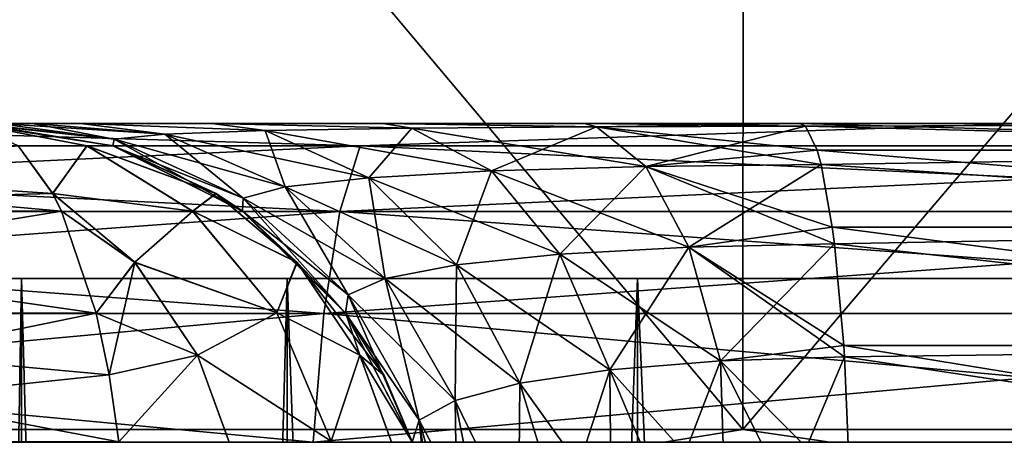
# Model space of a CAD drawing. Header units: millimetres. Extents: x -147 to 182, y -41 to 41.
# Tile 171 of 256: x -1.108 to -0.474, y 38.599 to 38.867. Entities that reach past the tile are written whole.
import ezdxf

# ---------------------------------------------------------------- set-up
doc = ezdxf.new("R2010")
doc.units = ezdxf.units.MM
doc.header["$LTSCALE"] = 51.403556
for name, color, linetype in [('149', 7, 'CONTINUOUS'), ('153', 7, 'CONTINUOUS'), ('154', 7, 'CONTINUOUS'), ('156', 7, 'CONTINUOUS'), ('177', 7, 'CONTINUOUS'), ('178', 7, 'CONTINUOUS'), ('179', 7, 'CONTINUOUS'), ('180', 7, 'CONTINUOUS'), ('181', 7, 'CONTINUOUS'), ('182', 7, 'CONTINUOUS'), ('221', 7, 'CONTINUOUS'), ('229', 7, 'CONTINUOUS'), ('230', 7, 'CONTINUOUS'), ('231', 7, 'CONTINUOUS'), ('232', 7, 'CONTINUOUS'), ('233', 7, 'CONTINUOUS'), ('249', 7, 'CONTINUOUS'), ('250', 7, 'CONTINUOUS'), ('251', 7, 'CONTINUOUS'), ('252', 7, 'CONTINUOUS')]:
    doc.layers.add(name, color=color, linetype=linetype)

msp = doc.modelspace()

# ---------------------------------------------------------------- linework, layer by layer
at = {"layer": '149', "color": 7, "linetype": 'CONTINUOUS'}
for points in [[(-2.24615, 38.8, 5.11796), (-3.05826, 38.8, 4.67822), (-1.09964, 38.8, 5.07465), (-2.24615, 38.8, 5.11796)], [(-1.09964, 38.8, 5.07465), (-3.05826, 38.8, 4.67822), (-1.12199, 38.8, 5.00251), (-1.09964, 38.8, 5.07465)], [(-1.37268, 38.8, 5.41797), (-2.24615, 38.8, 5.11796), (-0.87402, 38.8, 5.36282), (-1.37268, 38.8, 5.41797)], [(-0.87402, 38.8, 5.36282), (-2.24615, 38.8, 5.11796), (-0.98426, 38.8, 5.26571), (-0.87402, 38.8, 5.36282)], [(-0.98426, 38.8, 5.26571), (-2.24615, 38.8, 5.11796), (-1.06878, 38.8, 5.14334), (-0.98426, 38.8, 5.26571)], [(-1.06878, 38.8, 5.14334), (-2.24615, 38.8, 5.11796), (-1.09964, 38.8, 5.07465), (-1.06878, 38.8, 5.14334)], [(-2.24615, 38.8, -5.11796), (-1.37268, 38.8, -5.41797), (-1.06879, 38.8, -5.14332), (-2.24615, 38.8, -5.11796)], [(-1.12199, 38.8, -5.00249), (-2.24615, 38.8, -5.11796), (-1.09964, 38.8, -5.07462), (-1.12199, 38.8, -5.00249)], [(-1.09964, 38.8, -5.07462), (-2.24615, 38.8, -5.11796), (-1.06879, 38.8, -5.14332), (-1.09964, 38.8, -5.07462)], [(-0.46179, 38.8, 5.57005), (-1.37268, 38.8, 5.41797), (0.46179, 38.8, 5.57005), (-0.46179, 38.8, 5.57005)], [(0.46179, 38.8, 5.57005), (-1.37268, 38.8, 5.41797), (-0.60564, 38.8, 5.46256), (0.46179, 38.8, 5.57005)], [(-0.60564, 38.8, 5.46256), (-1.37268, 38.8, 5.41797), (-0.74456, 38.8, 5.42971), (-0.60564, 38.8, 5.46256)], [(-0.74456, 38.8, 5.42971), (-1.37268, 38.8, 5.41797), (-0.87402, 38.8, 5.36282), (-0.74456, 38.8, 5.42971)], [(-1.37268, 38.8, -5.41797), (-0.46179, 38.8, -5.57005), (-0.74459, 38.8, -5.4297), (-1.37268, 38.8, -5.41797)], [(-1.06879, 38.8, -5.14332), (-1.37268, 38.8, -5.41797), (-0.98427, 38.8, -5.26569), (-1.06879, 38.8, -5.14332)], [(-0.98427, 38.8, -5.26569), (-1.37268, 38.8, -5.41797), (-0.87404, 38.8, -5.3628), (-0.98427, 38.8, -5.26569)], [(-0.87404, 38.8, -5.3628), (-1.37268, 38.8, -5.41797), (-0.74459, 38.8, -5.4297), (-0.87404, 38.8, -5.3628)], [(-0.74459, 38.8, -5.4297), (-0.46179, 38.8, -5.57005), (-0.60564, 38.8, -5.46256), (-0.74459, 38.8, -5.4297)], [(0, 38.8, 5.49603), (0.46179, 38.8, 5.57005), (-0.60564, 38.8, 5.46256), (0, 38.8, 5.49603)], [(-0.60564, 38.8, -5.46256), (-0.46179, 38.8, -5.57005), (0, 38.8, -5.49603), (-0.60564, 38.8, -5.46256)]]:
    msp.add_3dface(points, dxfattribs=at)
at = {"layer": '153', "color": 7, "linetype": 'CONTINUOUS'}
for points in [[(-1.10681, 32.4, 0.58092), (-1.21368, 32.4, 0.29914), (-1.10681, 38.7, 0.58092), (-1.10681, 32.4, 0.58092)], [(-1.10681, 38.7, 0.58092), (-1.21368, 32.4, 0.29914), (-1.21368, 38.7, 0.29914), (-1.10681, 38.7, 0.58092)], [(-0.93565, 32.4, 0.8289), (-1.10681, 32.4, 0.58092), (-0.93565, 38.7, 0.8289), (-0.93565, 32.4, 0.8289)], [(-0.93565, 38.7, 0.8289), (-1.10681, 32.4, 0.58092), (-1.10681, 38.7, 0.58092), (-0.93565, 38.7, 0.8289)], [(-0.71008, 32.4, 1.02873), (-0.93565, 32.4, 0.8289), (-0.71008, 38.7, 1.02873), (-0.71008, 32.4, 1.02873)], [(-0.71008, 38.7, 1.02873), (-0.93565, 32.4, 0.8289), (-0.93565, 38.7, 0.8289), (-0.71008, 38.7, 1.02873)], [(-0.44325, 32.4, 1.16877), (-0.71008, 32.4, 1.02873), (-0.44325, 38.7, 1.16877), (-0.44325, 32.4, 1.16877)], [(-0.44325, 38.7, 1.16877), (-0.71008, 32.4, 1.02873), (-0.71008, 38.7, 1.02873), (-0.44325, 38.7, 1.16877)]]:
    msp.add_3dface(points, dxfattribs=at)
at = {"layer": '154', "color": 7, "linetype": 'CONTINUOUS'}
for points in [[(1.25, 38.7), (1.21368, 38.7, 0.29914), (-1.25, 38.7), (1.25, 38.7)], [(1.25, 38.7), (-1.25, 38.7), (-1.21368, 38.7, -0.29914), (1.25, 38.7)], [(1.21368, 38.7, 0.29914), (-1.21368, 38.7, 0.29914), (-1.25, 38.7), (1.21368, 38.7, 0.29914)], [(1.21368, 38.7, -0.29914), (1.25, 38.7), (-1.21368, 38.7, -0.29914), (1.21368, 38.7, -0.29914)], [(1.21368, 38.7, 0.29914), (1.10681, 38.7, 0.58092), (-1.21368, 38.7, 0.29914), (1.21368, 38.7, 0.29914)], [(1.10681, 38.7, 0.58092), (-1.10681, 38.7, 0.58092), (-1.21368, 38.7, 0.29914), (1.10681, 38.7, 0.58092)], [(-1.10681, 38.7, -0.58092), (1.21368, 38.7, -0.29914), (-1.21368, 38.7, -0.29914), (-1.10681, 38.7, -0.58092)], [(1.10681, 38.7, 0.58092), (0.93565, 38.7, 0.8289), (-1.10681, 38.7, 0.58092), (1.10681, 38.7, 0.58092)], [(0.93565, 38.7, 0.8289), (-0.93565, 38.7, 0.8289), (-1.10681, 38.7, 0.58092), (0.93565, 38.7, 0.8289)], [(1.10681, 38.7, -0.58092), (1.21368, 38.7, -0.29914), (-1.10681, 38.7, -0.58092), (1.10681, 38.7, -0.58092)], [(-0.93565, 38.7, -0.8289), (1.10681, 38.7, -0.58092), (-1.10681, 38.7, -0.58092), (-0.93565, 38.7, -0.8289)], [(0.93565, 38.7, 0.8289), (0.71008, 38.7, 1.02873), (-0.93565, 38.7, 0.8289), (0.93565, 38.7, 0.8289)], [(0.71008, 38.7, 1.02873), (-0.71008, 38.7, 1.02873), (-0.93565, 38.7, 0.8289), (0.71008, 38.7, 1.02873)], [(0.93565, 38.7, -0.8289), (1.10681, 38.7, -0.58092), (-0.93565, 38.7, -0.8289), (0.93565, 38.7, -0.8289)], [(-0.71008, 38.7, -1.02873), (0.93565, 38.7, -0.8289), (-0.93565, 38.7, -0.8289), (-0.71008, 38.7, -1.02873)], [(0.71008, 38.7, 1.02873), (0.44325, 38.7, 1.16877), (-0.71008, 38.7, 1.02873), (0.71008, 38.7, 1.02873)], [(0.44325, 38.7, 1.16877), (-0.44325, 38.7, 1.16877), (-0.71008, 38.7, 1.02873), (0.44325, 38.7, 1.16877)], [(0.71008, 38.7, -1.02873), (0.93565, 38.7, -0.8289), (-0.71008, 38.7, -1.02873), (0.71008, 38.7, -1.02873)], [(-0.44325, 38.7, -1.16877), (0.71008, 38.7, -1.02873), (-0.71008, 38.7, -1.02873), (-0.44325, 38.7, -1.16877)]]:
    msp.add_3dface(points, dxfattribs=at)
at = {"layer": '156', "color": 7, "linetype": 'CONTINUOUS'}
for points in [[(-1.21368, 32.4, -0.29914), (-1.10681, 32.4, -0.58092), (-1.21368, 38.7, -0.29914), (-1.21368, 32.4, -0.29914)], [(-1.10681, 32.4, -0.58092), (-1.10681, 38.7, -0.58092), (-1.21368, 38.7, -0.29914), (-1.10681, 32.4, -0.58092)], [(-1.10681, 32.4, -0.58092), (-0.93565, 32.4, -0.8289), (-1.10681, 38.7, -0.58092), (-1.10681, 32.4, -0.58092)], [(-0.93565, 32.4, -0.8289), (-0.93565, 38.7, -0.8289), (-1.10681, 38.7, -0.58092), (-0.93565, 32.4, -0.8289)], [(-0.93565, 32.4, -0.8289), (-0.71008, 32.4, -1.02873), (-0.93565, 38.7, -0.8289), (-0.93565, 32.4, -0.8289)], [(-0.71008, 32.4, -1.02873), (-0.71008, 38.7, -1.02873), (-0.93565, 38.7, -0.8289), (-0.71008, 32.4, -1.02873)], [(-0.71008, 32.4, -1.02873), (-0.44325, 32.4, -1.16877), (-0.71008, 38.7, -1.02873), (-0.71008, 32.4, -1.02873)], [(-0.44325, 32.4, -1.16877), (-0.44325, 38.7, -1.16877), (-0.71008, 38.7, -1.02873), (-0.44325, 32.4, -1.16877)]]:
    msp.add_3dface(points, dxfattribs=at)
at = {"layer": '177', "color": 7, "linetype": 'CONTINUOUS'}
for points in [[(-0.64248, 38.60262, 8.57332), (-1.91016, 40.11251, 8.36896), (-1.91309, 38.60262, 8.38181), (-0.64248, 38.60262, 8.57332)], [(-0.6415, 40.11251, 8.56018), (-1.91016, 40.11251, 8.36896), (-0.64248, 38.60262, 8.57332), (-0.6415, 40.11251, 8.56018)], [(0.64248, 38.60262, 8.57332), (-0.6415, 40.11251, 8.56018), (-0.64248, 38.60262, 8.57332), (0.64248, 38.60262, 8.57332)], [(0.6415, 40.11251, 8.56018), (-0.6415, 40.11251, 8.56018), (0.64248, 38.60262, 8.57332), (0.6415, 40.11251, 8.56018)]]:
    msp.add_3dface(points, dxfattribs=at)
at = {"layer": '178', "color": 7, "linetype": 'CONTINUOUS'}
for points in [[(-1.91016, 40.11251, -8.36896), (-0.6415, 40.11251, -8.56018), (-1.91309, 38.60262, -8.38181), (-1.91016, 40.11251, -8.36896)], [(-1.91309, 38.60262, -8.38181), (-0.6415, 40.11251, -8.56018), (-0.64248, 38.60262, -8.57332), (-1.91309, 38.60262, -8.38181)], [(-0.6415, 40.11251, -8.56018), (0.6415, 40.11251, -8.56018), (-0.64248, 38.60262, -8.57332), (-0.6415, 40.11251, -8.56018)], [(-0.64248, 38.60262, -8.57332), (0.6415, 40.11251, -8.56018), (0.64248, 38.60262, -8.57332), (-0.64248, 38.60262, -8.57332)]]:
    msp.add_3dface(points, dxfattribs=at)
at = {"layer": '179', "color": 7, "linetype": 'CONTINUOUS'}
for points in [[(-0.64248, 38.60262, 8.57332), (-1.91309, 38.60262, 8.38181), (-1.22153, 38.50929, 8.49596), (-0.64248, 38.60262, 8.57332)], [(0, 38.50929, 8.58333), (-0.64248, 38.60262, 8.57332), (-1.22153, 38.50929, 8.49596), (0, 38.50929, 8.58333)], [(0.64248, 38.60262, 8.57332), (-0.64248, 38.60262, 8.57332), (0, 38.50929, 8.58333), (0.64248, 38.60262, 8.57332)]]:
    msp.add_3dface(points, dxfattribs=at)
at = {"layer": '180', "color": 7, "linetype": 'CONTINUOUS'}
for points in [[(-1.91309, 38.60262, -8.38181), (-0.64248, 38.60262, -8.57332), (-1.22153, 38.50929, -8.49596), (-1.91309, 38.60262, -8.38181)], [(-1.22153, 38.50929, -8.49596), (-0.64248, 38.60262, -8.57332), (0, 38.50929, -8.58333), (-1.22153, 38.50929, -8.49596)], [(-0.64248, 38.60262, -8.57332), (0.64248, 38.60262, -8.57332), (0, 38.50929, -8.58333), (-0.64248, 38.60262, -8.57332)]]:
    msp.add_3dface(points, dxfattribs=at)
at = {"layer": '181', "color": 7, "linetype": 'CONTINUOUS'}
for points in [[(-0.88876, 38.78548, -5.61142), (-1.37268, 38.8, -5.41797), (-1.75564, 38.78548, -5.4033), (-0.88876, 38.78548, -5.61142)], [(-0.46179, 38.8, -5.57005), (-1.37268, 38.8, -5.41797), (-0.88876, 38.78548, -5.61142), (-0.46179, 38.8, -5.57005)], [(0, 38.78548, -5.68136), (-0.46179, 38.8, -5.57005), (-0.88876, 38.78548, -5.61142), (0, 38.78548, -5.68136)], [(-0.9018, 38.74326, -5.69375), (-1.75564, 38.78548, -5.4033), (-1.7814, 38.74326, -5.48258), (-0.9018, 38.74326, -5.69375)], [(-0.88876, 38.78548, -5.61142), (-1.75564, 38.78548, -5.4033), (-0.9018, 38.74326, -5.69375), (-0.88876, 38.78548, -5.61142)], [(0, 38.74326, -5.76472), (-0.88876, 38.78548, -5.61142), (-0.9018, 38.74326, -5.69375), (0, 38.74326, -5.76472)], [(0, 38.78548, -5.68136), (-0.88876, 38.78548, -5.61142), (0, 38.74326, -5.76472), (0, 38.78548, -5.68136)], [(-0.91218, 38.67745, -5.75926), (-1.7814, 38.74326, -5.48258), (-1.80189, 38.67745, -5.54566), (-0.91218, 38.67745, -5.75926)], [(-0.9018, 38.74326, -5.69375), (-1.7814, 38.74326, -5.48258), (-0.91218, 38.67745, -5.75926), (-0.9018, 38.74326, -5.69375)], [(0, 38.67745, -5.83105), (-0.9018, 38.74326, -5.69375), (-0.91218, 38.67745, -5.75926), (0, 38.67745, -5.83105)], [(0, 38.74326, -5.76472), (-0.9018, 38.74326, -5.69375), (0, 38.67745, -5.83105), (0, 38.74326, -5.76472)], [(-0.91888, 38.59443, -5.80159), (-1.80189, 38.67745, -5.54566), (-1.81514, 38.59443, -5.58642), (-0.91888, 38.59443, -5.80159)], [(-0.91218, 38.67745, -5.75926), (-1.80189, 38.67745, -5.54566), (-0.91888, 38.59443, -5.80159), (-0.91218, 38.67745, -5.75926)], [(0, 38.59443, -5.87391), (-0.91218, 38.67745, -5.75926), (-0.91888, 38.59443, -5.80159), (0, 38.59443, -5.87391)], [(0, 38.67745, -5.83105), (-0.91218, 38.67745, -5.75926), (0, 38.59443, -5.87391), (0, 38.67745, -5.83105)]]:
    msp.add_3dface(points, dxfattribs=at)
at = {"layer": '182', "color": 7, "linetype": 'CONTINUOUS'}
for points in [[(-1.75564, 38.78548, 5.4033), (-1.37268, 38.8, 5.41797), (-0.88876, 38.78548, 5.61142), (-1.75564, 38.78548, 5.4033)], [(-1.37268, 38.8, 5.41797), (-0.46179, 38.8, 5.57005), (-0.88876, 38.78548, 5.61142), (-1.37268, 38.8, 5.41797)], [(-0.88876, 38.78548, 5.61142), (-0.46179, 38.8, 5.57005), (0, 38.78548, 5.68136), (-0.88876, 38.78548, 5.61142)], [(-1.75564, 38.78548, 5.4033), (-0.88876, 38.78548, 5.61142), (-1.7814, 38.74326, 5.48258), (-1.75564, 38.78548, 5.4033)], [(-1.7814, 38.74326, 5.48258), (-0.88876, 38.78548, 5.61142), (-0.9018, 38.74326, 5.69375), (-1.7814, 38.74326, 5.48258)], [(-0.88876, 38.78548, 5.61142), (0, 38.78548, 5.68136), (-0.9018, 38.74326, 5.69375), (-0.88876, 38.78548, 5.61142)], [(-0.9018, 38.74326, 5.69375), (0, 38.78548, 5.68136), (0, 38.74326, 5.76472), (-0.9018, 38.74326, 5.69375)], [(-1.7814, 38.74326, 5.48258), (-0.9018, 38.74326, 5.69375), (-1.80189, 38.67745, 5.54566), (-1.7814, 38.74326, 5.48258)], [(-1.80189, 38.67745, 5.54566), (-0.9018, 38.74326, 5.69375), (-0.91218, 38.67745, 5.75926), (-1.80189, 38.67745, 5.54566)], [(-0.9018, 38.74326, 5.69375), (0, 38.74326, 5.76472), (-0.91218, 38.67745, 5.75926), (-0.9018, 38.74326, 5.69375)], [(-0.91218, 38.67745, 5.75926), (0, 38.74326, 5.76472), (0, 38.67745, 5.83105), (-0.91218, 38.67745, 5.75926)], [(-1.80189, 38.67745, 5.54566), (-0.91218, 38.67745, 5.75926), (-1.81514, 38.59443, 5.58642), (-1.80189, 38.67745, 5.54566)], [(-1.81514, 38.59443, 5.58642), (-0.91218, 38.67745, 5.75926), (-0.91888, 38.59443, 5.80159), (-1.81514, 38.59443, 5.58642)], [(-0.91218, 38.67745, 5.75926), (0, 38.67745, 5.83105), (-0.91888, 38.59443, 5.80159), (-0.91218, 38.67745, 5.75926)], [(-0.91888, 38.59443, 5.80159), (0, 38.67745, 5.83105), (0, 38.59443, 5.87391), (-0.91888, 38.59443, 5.80159)]]:
    msp.add_3dface(points, dxfattribs=at)
at = {"layer": '221', "color": 7, "linetype": 'CONTINUOUS'}
for points in [[(-1.51408, 38.74343, 2.83566), (-1.08095, 38.74343, 3.02737), (-1.55336, 38.78556, 2.90923), (-1.51408, 38.74343, 2.83566)], [(-1.55336, 38.78556, 2.90923), (-1.08095, 38.74343, 3.02737), (-1.08659, 38.75469, 3.0432), (-1.55336, 38.78556, 2.90923)], [(-1.10898, 38.78556, 3.10591), (-1.55336, 38.78556, 2.90923), (-1.08659, 38.75469, 3.0432), (-1.10898, 38.78556, 3.10591)], [(-1.48281, 38.67768, 2.7771), (-1.05861, 38.67768, 2.96485), (-1.51408, 38.74343, 2.83566), (-1.48281, 38.67768, 2.7771)], [(-1.51408, 38.74343, 2.83566), (-1.05861, 38.67768, 2.96485), (-1.08095, 38.74343, 3.02737), (-1.51408, 38.74343, 2.83566)], [(-1.46258, 38.59469, 2.73922), (-1.04417, 38.59469, 2.92441), (-1.48281, 38.67768, 2.7771), (-1.46258, 38.59469, 2.73922)], [(-1.48281, 38.67768, 2.7771), (-1.04417, 38.59469, 2.92441), (-1.05029, 38.63782, 2.94155), (-1.48281, 38.67768, 2.7771)], [(-1.05861, 38.67768, 2.96485), (-1.48281, 38.67768, 2.7771), (-1.05029, 38.63782, 2.94155), (-1.05861, 38.67768, 2.96485)]]:
    msp.add_3dface(points, dxfattribs=at)
at = {"layer": '229', "color": 7, "linetype": 'CONTINUOUS'}
for points in [[(-1.08669, 38.75488, -3.04348), (-1.51408, 38.74343, -2.83566), (-1.10898, 38.78556, -3.10591), (-1.08669, 38.75488, -3.04348)], [(-1.08094, 38.74343, -3.02737), (-1.51408, 38.74343, -2.83566), (-1.08669, 38.75488, -3.04348), (-1.08094, 38.74343, -3.02737)], [(-1.08094, 38.74343, -3.02737), (-1.48281, 38.67768, -2.7771), (-1.51408, 38.74343, -2.83566), (-1.08094, 38.74343, -3.02737)], [(-1.05862, 38.67768, -2.96485), (-1.48281, 38.67768, -2.7771), (-1.08094, 38.74343, -3.02737), (-1.05862, 38.67768, -2.96485)], [(-1.05862, 38.67768, -2.96485), (-1.46258, 38.59469, -2.73922), (-1.48281, 38.67768, -2.7771), (-1.05862, 38.67768, -2.96485)], [(-1.0503, 38.63782, -2.94155), (-1.46258, 38.59469, -2.73922), (-1.05862, 38.67768, -2.96485), (-1.0503, 38.63782, -2.94155)], [(-1.04418, 38.59469, -2.92441), (-1.46258, 38.59469, -2.73922), (-1.0503, 38.63782, -2.94155), (-1.04418, 38.59469, -2.92441)]]:
    msp.add_3dface(points, dxfattribs=at)
at = {"layer": '230', "color": 7, "linetype": 'CONTINUOUS'}
for points in [[(-1.10898, 38.78556, -3.10591), (-1.1399, 38.8, -3.1925), (-1.06448, 38.78548, -3.13946), (-1.10898, 38.78556, -3.10591)], [(-1.1399, 38.8, -3.1925), (-1.04758, 38.78544, -3.1925), (-1.06448, 38.78548, -3.13946), (-1.1399, 38.8, -3.1925)], [(-1.08669, 38.75488, -3.04348), (-1.10898, 38.78556, -3.10591), (-1.06448, 38.78548, -3.13946), (-1.08669, 38.75488, -3.04348)], [(-1.08669, 38.75488, -3.04348), (-1.06448, 38.78548, -3.13946), (-0.9965, 38.74341, -3.09155), (-1.08669, 38.75488, -3.04348)], [(-1.04758, 38.78544, -3.1925), (-0.98138, 38.7547, -3.1925), (-1.06448, 38.78548, -3.13946), (-1.04758, 38.78544, -3.1925)], [(-1.06448, 38.78548, -3.13946), (-0.98138, 38.7547, -3.1925), (-0.9965, 38.74341, -3.09155), (-1.06448, 38.78548, -3.13946)], [(-1.08094, 38.74343, -3.02737), (-1.08669, 38.75488, -3.04348), (-1.03383, 38.71043, -3.00684), (-1.08094, 38.74343, -3.02737)], [(-1.08669, 38.75488, -3.04348), (-0.9965, 38.74341, -3.09155), (-1.03383, 38.71043, -3.00684), (-1.08669, 38.75488, -3.04348)], [(-0.98138, 38.7547, -3.1925), (-0.92919, 38.71025, -3.15511), (-0.9965, 38.74341, -3.09155), (-0.98138, 38.7547, -3.1925)], [(-0.98138, 38.7547, -3.1925), (-0.96421, 38.74318, -3.1925), (-0.92919, 38.71025, -3.15511), (-0.98138, 38.7547, -3.1925)], [(-1.05862, 38.67768, -2.96485), (-1.08094, 38.74343, -3.02737), (-1.03383, 38.71043, -3.00684), (-1.05862, 38.67768, -2.96485)], [(-0.9965, 38.74341, -3.09155), (-0.94236, 38.67784, -3.05339), (-1.03383, 38.71043, -3.00684), (-0.9965, 38.74341, -3.09155)], [(-0.9965, 38.74341, -3.09155), (-0.92919, 38.71025, -3.15511), (-0.94236, 38.67784, -3.05339), (-0.9965, 38.74341, -3.09155)], [(-0.96421, 38.74318, -3.1925), (-0.89792, 38.67733, -3.1925), (-0.92919, 38.71025, -3.15511), (-0.96421, 38.74318, -3.1925)], [(-1.05862, 38.67768, -2.96485), (-1.03383, 38.71043, -3.00684), (-0.99343, 38.65065, -2.97837), (-1.05862, 38.67768, -2.96485)], [(-1.03383, 38.71043, -3.00684), (-0.94236, 38.67784, -3.05339), (-0.99343, 38.65065, -2.97837), (-1.03383, 38.71043, -3.00684)], [(-0.92919, 38.71025, -3.15511), (-0.88886, 38.6505, -3.12669), (-0.94236, 38.67784, -3.05339), (-0.92919, 38.71025, -3.15511)], [(-0.89792, 38.67733, -3.1925), (-0.87323, 38.63744, -3.1925), (-0.92919, 38.71025, -3.15511), (-0.89792, 38.67733, -3.1925)], [(-0.92919, 38.71025, -3.15511), (-0.87323, 38.63744, -3.1925), (-0.88886, 38.6505, -3.12669), (-0.92919, 38.71025, -3.15511)], [(-1.0503, 38.63782, -2.94155), (-1.05862, 38.67768, -2.96485), (-0.99343, 38.65065, -2.97837), (-1.0503, 38.63782, -2.94155)], [(-0.94236, 38.67784, -3.05339), (-0.90728, 38.59511, -3.02866), (-0.99343, 38.65065, -2.97837), (-0.94236, 38.67784, -3.05339)], [(-0.94236, 38.67784, -3.05339), (-0.88886, 38.6505, -3.12669), (-0.90728, 38.59511, -3.02866), (-0.94236, 38.67784, -3.05339)], [(-1.04418, 38.59469, -2.92441), (-1.0503, 38.63782, -2.94155), (-0.99343, 38.65065, -2.97837), (-1.04418, 38.59469, -2.92441)], [(-1.04418, 38.59469, -2.92441), (-0.99343, 38.65065, -2.97837), (-0.96764, 38.57979, -2.9602), (-1.04418, 38.59469, -2.92441)], [(-0.99343, 38.65065, -2.97837), (-0.90728, 38.59511, -3.02866), (-0.96764, 38.57979, -2.9602), (-0.99343, 38.65065, -2.97837)], [(-0.88886, 38.6505, -3.12669), (-0.86313, 38.5797, -3.10855), (-0.90728, 38.59511, -3.02866), (-0.88886, 38.6505, -3.12669)], [(-0.87323, 38.63744, -3.1925), (-0.8551, 38.59429, -3.1925), (-0.88886, 38.6505, -3.12669), (-0.87323, 38.63744, -3.1925)], [(-0.88886, 38.6505, -3.12669), (-0.8551, 38.59429, -3.1925), (-0.86313, 38.5797, -3.10855), (-0.88886, 38.6505, -3.12669)]]:
    msp.add_3dface(points, dxfattribs=at)
at = {"layer": '231', "color": 7, "linetype": 'CONTINUOUS'}
for points in [[(-1.1399, 38.8, -3.1925), (-1.1399, 38.8, -4.85381), (-1.04795, 38.78556, -4.85381), (-1.1399, 38.8, -3.1925)], [(-1.04758, 38.78544, -3.1925), (-1.1399, 38.8, -3.1925), (-1.04795, 38.78556, -4.85381), (-1.04758, 38.78544, -3.1925)], [(-0.96456, 38.74342, -4.85381), (-1.04758, 38.78544, -3.1925), (-1.04795, 38.78556, -4.85381), (-0.96456, 38.74342, -4.85381)], [(-0.98138, 38.7547, -3.1925), (-1.04758, 38.78544, -3.1925), (-0.96456, 38.74342, -4.85381), (-0.98138, 38.7547, -3.1925)], [(-0.96421, 38.74318, -3.1925), (-0.98138, 38.7547, -3.1925), (-0.96456, 38.74342, -4.85381), (-0.96421, 38.74318, -3.1925)], [(-0.89817, 38.67767, -4.85381), (-0.96421, 38.74318, -3.1925), (-0.96456, 38.74342, -4.85381), (-0.89817, 38.67767, -4.85381)], [(-0.89792, 38.67733, -3.1925), (-0.96421, 38.74318, -3.1925), (-0.89817, 38.67767, -4.85381), (-0.89792, 38.67733, -3.1925)], [(-0.85523, 38.59469, -4.85381), (-0.89792, 38.67733, -3.1925), (-0.89817, 38.67767, -4.85381), (-0.85523, 38.59469, -4.85381)], [(-0.87323, 38.63744, -3.1925), (-0.89792, 38.67733, -3.1925), (-0.85523, 38.59469, -4.85381), (-0.87323, 38.63744, -3.1925)], [(-0.8551, 38.59429, -3.1925), (-0.87323, 38.63744, -3.1925), (-0.85523, 38.59469, -4.85381), (-0.8551, 38.59429, -3.1925)]]:
    msp.add_3dface(points, dxfattribs=at)
at = {"layer": '232', "color": 7, "linetype": 'CONTINUOUS'}
for points in [[(-1.1399, 38.8, -4.85381), (-1.13544, 38.8, -4.92839), (-1.04795, 38.78556, -4.85381), (-1.1399, 38.8, -4.85381)], [(-1.13544, 38.8, -4.92839), (-1.12199, 38.8, -5.00249), (-1.04706, 38.78975, -4.98165), (-1.13544, 38.8, -4.92839)], [(-1.04795, 38.78556, -4.85381), (-1.13544, 38.8, -4.92839), (-1.04706, 38.78975, -4.98165), (-1.04795, 38.78556, -4.85381)], [(-1.12199, 38.8, -5.00249), (-1.09964, 38.8, -5.07462), (-1.04706, 38.78975, -4.98165), (-1.12199, 38.8, -5.00249)], [(-1.09964, 38.8, -5.07462), (-1.06879, 38.8, -5.14332), (-1.0145, 38.79303, -5.10845), (-1.09964, 38.8, -5.07462)], [(-1.09964, 38.8, -5.07462), (-1.0145, 38.79303, -5.10845), (-1.04706, 38.78975, -4.98165), (-1.09964, 38.8, -5.07462)], [(-1.06879, 38.8, -5.14332), (-0.98427, 38.8, -5.26569), (-0.94988, 38.7954, -5.22559), (-1.06879, 38.8, -5.14332)], [(-1.06879, 38.8, -5.14332), (-0.94988, 38.7954, -5.22559), (-1.0145, 38.79303, -5.10845), (-1.06879, 38.8, -5.14332)], [(-0.98427, 38.8, -5.26569), (-0.87404, 38.8, -5.3628), (-0.85544, 38.79694, -5.32377), (-0.98427, 38.8, -5.26569)], [(-0.98427, 38.8, -5.26569), (-0.85544, 38.79694, -5.32377), (-0.94988, 38.7954, -5.22559), (-0.98427, 38.8, -5.26569)], [(-0.87404, 38.8, -5.3628), (-0.74459, 38.8, -5.4297), (-0.73663, 38.79781, -5.39411), (-0.87404, 38.8, -5.3628)], [(-0.87404, 38.8, -5.3628), (-0.73663, 38.79781, -5.39411), (-0.85544, 38.79694, -5.32377), (-0.87404, 38.8, -5.3628)], [(-0.73663, 38.79781, -5.39411), (-0.80417, 38.7694, -5.25067), (-0.85544, 38.79694, -5.32377), (-0.73663, 38.79781, -5.39411)], [(-0.70476, 38.77225, -5.31008), (-0.80417, 38.7694, -5.25067), (-0.73663, 38.79781, -5.39411), (-0.70476, 38.77225, -5.31008)], [(-0.74459, 38.8, -5.4297), (-0.60564, 38.8, -5.46256), (-0.73663, 38.79781, -5.39411), (-0.74459, 38.8, -5.4297)], [(-0.60564, 38.8, -5.46256), (-0.60198, 38.79816, -5.4296), (-0.73663, 38.79781, -5.39411), (-0.60564, 38.8, -5.46256)], [(-0.60198, 38.79816, -5.4296), (-0.70476, 38.77225, -5.31008), (-0.73663, 38.79781, -5.39411), (-0.60198, 38.79816, -5.4296)], [(-0.5946, 38.78279, -5.36303), (-0.70476, 38.77225, -5.31008), (-0.60198, 38.79816, -5.4296), (-0.5946, 38.78279, -5.36303)], [(-1.0145, 38.79303, -5.10845), (-0.96404, 38.75178, -4.96174), (-1.04706, 38.78975, -4.98165), (-1.0145, 38.79303, -5.10845)], [(-0.94988, 38.7954, -5.22559), (-0.937, 38.75905, -5.06882), (-1.0145, 38.79303, -5.10845), (-0.94988, 38.7954, -5.22559)], [(-0.937, 38.75905, -5.06882), (-0.96404, 38.75178, -4.96174), (-1.0145, 38.79303, -5.10845), (-0.937, 38.75905, -5.06882)], [(-0.85544, 38.79694, -5.32377), (-0.8831, 38.76498, -5.16775), (-0.94988, 38.7954, -5.22559), (-0.85544, 38.79694, -5.32377)], [(-0.8831, 38.76498, -5.16775), (-0.937, 38.75905, -5.06882), (-0.94988, 38.7954, -5.22559), (-0.8831, 38.76498, -5.16775)], [(-0.80417, 38.7694, -5.25067), (-0.8831, 38.76498, -5.16775), (-0.85544, 38.79694, -5.32377), (-0.80417, 38.7694, -5.25067)], [(-0.96456, 38.74342, -4.85381), (-1.04795, 38.78556, -4.85381), (-1.04706, 38.78975, -4.98165), (-0.96456, 38.74342, -4.85381)], [(-0.96404, 38.75178, -4.96174), (-0.96456, 38.74342, -4.85381), (-1.04706, 38.78975, -4.98165), (-0.96404, 38.75178, -4.96174)], [(-0.59205, 38.77349, -5.34002), (-0.70476, 38.77225, -5.31008), (-0.5946, 38.78279, -5.36303), (-0.59205, 38.77349, -5.34002)], [(-0.70476, 38.77225, -5.31008), (-0.76024, 38.71573, -5.18805), (-0.80417, 38.7694, -5.25067), (-0.70476, 38.77225, -5.31008)], [(-0.67723, 38.72028, -5.23747), (-0.76024, 38.71573, -5.18805), (-0.70476, 38.77225, -5.31008), (-0.67723, 38.72028, -5.23747)], [(-0.59205, 38.77349, -5.34002), (-0.67723, 38.72028, -5.23747), (-0.70476, 38.77225, -5.31008), (-0.59205, 38.77349, -5.34002)], [(-0.58483, 38.73314, -5.27491), (-0.67723, 38.72028, -5.23747), (-0.59205, 38.77349, -5.34002), (-0.58483, 38.73314, -5.27491)], [(-0.80417, 38.7694, -5.25067), (-0.82663, 38.70886, -5.11884), (-0.8831, 38.76498, -5.16775), (-0.80417, 38.7694, -5.25067)], [(-0.76024, 38.71573, -5.18805), (-0.82663, 38.70886, -5.11884), (-0.80417, 38.7694, -5.25067), (-0.76024, 38.71573, -5.18805)], [(-0.8831, 38.76498, -5.16775), (-0.87258, 38.69994, -5.03587), (-0.937, 38.75905, -5.06882), (-0.8831, 38.76498, -5.16775)], [(-0.82663, 38.70886, -5.11884), (-0.87258, 38.69994, -5.03587), (-0.8831, 38.76498, -5.16775), (-0.82663, 38.70886, -5.11884)], [(-0.937, 38.75905, -5.06882), (-0.8964, 38.68938, -4.94552), (-0.96404, 38.75178, -4.96174), (-0.937, 38.75905, -5.06882)], [(-0.87258, 38.69994, -5.03587), (-0.8964, 38.68938, -4.94552), (-0.937, 38.75905, -5.06882), (-0.87258, 38.69994, -5.03587)], [(-0.89817, 38.67767, -4.85381), (-0.96456, 38.74342, -4.85381), (-0.96404, 38.75178, -4.96174), (-0.89817, 38.67767, -4.85381)], [(-0.8964, 38.68938, -4.94552), (-0.89817, 38.67767, -4.85381), (-0.96404, 38.75178, -4.96174), (-0.8964, 38.68938, -4.94552)], [(-0.58344, 38.72229, -5.26233), (-0.67723, 38.72028, -5.23747), (-0.58483, 38.73314, -5.27491), (-0.58344, 38.72229, -5.26233)], [(-0.58344, 38.72229, -5.26233), (-0.6567, 38.64694, -5.18334), (-0.67723, 38.72028, -5.23747), (-0.58344, 38.72229, -5.26233)], [(-0.57745, 38.65675, -5.20833), (-0.6567, 38.64694, -5.18334), (-0.58344, 38.72229, -5.26233), (-0.57745, 38.65675, -5.20833)], [(-0.76024, 38.71573, -5.18805), (-0.78595, 38.63247, -5.08361), (-0.82663, 38.70886, -5.11884), (-0.76024, 38.71573, -5.18805)], [(-0.72793, 38.64113, -5.14199), (-0.78595, 38.63247, -5.08361), (-0.76024, 38.71573, -5.18805), (-0.72793, 38.64113, -5.14199)], [(-0.67723, 38.72028, -5.23747), (-0.72793, 38.64113, -5.14199), (-0.76024, 38.71573, -5.18805), (-0.67723, 38.72028, -5.23747)], [(-0.6567, 38.64694, -5.18334), (-0.72793, 38.64113, -5.14199), (-0.67723, 38.72028, -5.23747), (-0.6567, 38.64694, -5.18334)], [(-0.82663, 38.70886, -5.11884), (-0.82747, 38.62143, -5.0128), (-0.87258, 38.69994, -5.03587), (-0.82663, 38.70886, -5.11884)], [(-0.78595, 38.63247, -5.08361), (-0.82747, 38.62143, -5.0128), (-0.82663, 38.70886, -5.11884), (-0.78595, 38.63247, -5.08361)], [(-0.87258, 38.69994, -5.03587), (-0.85072, 38.60861, -4.93457), (-0.8964, 38.68938, -4.94552), (-0.87258, 38.69994, -5.03587)], [(-0.82747, 38.62143, -5.0128), (-0.85072, 38.60861, -4.93457), (-0.87258, 38.69994, -5.03587), (-0.82747, 38.62143, -5.0128)], [(-0.85523, 38.59469, -4.85381), (-0.89817, 38.67767, -4.85381), (-0.8964, 38.68938, -4.94552), (-0.85523, 38.59469, -4.85381)], [(-0.85072, 38.60861, -4.93457), (-0.85523, 38.59469, -4.85381), (-0.8964, 38.68938, -4.94552), (-0.85072, 38.60861, -4.93457)], [(-0.57698, 38.64953, -5.20407), (-0.6567, 38.64694, -5.18334), (-0.57745, 38.65675, -5.20833), (-0.57698, 38.64953, -5.20407)], [(-0.6567, 38.64694, -5.18334), (-0.6919, 38.55523, -5.12945), (-0.72793, 38.64113, -5.14199), (-0.6567, 38.64694, -5.18334)], [(-0.65395, 38.55881, -5.14932), (-0.6919, 38.55523, -5.12945), (-0.6567, 38.64694, -5.18334), (-0.65395, 38.55881, -5.14932)], [(-0.57698, 38.64953, -5.20407), (-0.61416, 38.56119, -5.16317), (-0.6567, 38.64694, -5.18334), (-0.57698, 38.64953, -5.20407)], [(-0.61416, 38.56119, -5.16317), (-0.65395, 38.55881, -5.14932), (-0.6567, 38.64694, -5.18334), (-0.61416, 38.56119, -5.16317)], [(-0.5733, 38.56237, -5.17091), (-0.61416, 38.56119, -5.16317), (-0.57698, 38.64953, -5.20407), (-0.5733, 38.56237, -5.17091)], [(-0.72793, 38.64113, -5.14199), (-0.75911, 38.54463, -5.07241), (-0.78595, 38.63247, -5.08361), (-0.72793, 38.64113, -5.14199)], [(-0.72722, 38.55049, -5.10372), (-0.75911, 38.54463, -5.07241), (-0.72793, 38.64113, -5.14199), (-0.72722, 38.55049, -5.10372)], [(-0.6919, 38.55523, -5.12945), (-0.72722, 38.55049, -5.10372), (-0.72793, 38.64113, -5.14199), (-0.6919, 38.55523, -5.12945)], [(-0.78595, 38.63247, -5.08361), (-0.78678, 38.53774, -5.03591), (-0.82747, 38.62143, -5.0128), (-0.78595, 38.63247, -5.08361)], [(-0.75911, 38.54463, -5.07241), (-0.78678, 38.53774, -5.03591), (-0.78595, 38.63247, -5.08361), (-0.75911, 38.54463, -5.07241)], [(-0.82747, 38.62143, -5.0128), (-0.82616, 38.52129, -4.95009), (-0.85072, 38.60861, -4.93457), (-0.82747, 38.62143, -5.0128)], [(-0.78678, 38.53774, -5.03591), (-0.80938, 38.5299, -4.99486), (-0.82747, 38.62143, -5.0128), (-0.78678, 38.53774, -5.03591)], [(-0.80938, 38.5299, -4.99486), (-0.82616, 38.52129, -4.95009), (-0.82747, 38.62143, -5.0128), (-0.80938, 38.5299, -4.99486)], [(-0.83991, 38.50262, -4.85381), (-0.85523, 38.59469, -4.85381), (-0.85072, 38.60861, -4.93457), (-0.83991, 38.50262, -4.85381)], [(-0.83647, 38.51213, -4.90268), (-0.83991, 38.50262, -4.85381), (-0.85072, 38.60861, -4.93457), (-0.83647, 38.51213, -4.90268)], [(-0.82616, 38.52129, -4.95009), (-0.83647, 38.51213, -4.90268), (-0.85072, 38.60861, -4.93457), (-0.82616, 38.52129, -4.95009)]]:
    msp.add_3dface(points, dxfattribs=at)
at = {"layer": '233', "color": 7, "linetype": 'CONTINUOUS'}
for points in [[(-0.60564, 38.8, -5.46256), (0, 38.8, -5.49603), (0, 38.78279, -5.39589), (-0.60564, 38.8, -5.46256)], [(-0.60198, 38.79816, -5.4296), (-0.60564, 38.8, -5.46256), (0, 38.78279, -5.39589), (-0.60198, 38.79816, -5.4296)], [(-0.5946, 38.78279, -5.36303), (-0.60198, 38.79816, -5.4296), (0, 38.78279, -5.39589), (-0.5946, 38.78279, -5.36303)], [(-0.59205, 38.77349, -5.34002), (-0.5946, 38.78279, -5.36303), (0, 38.73314, -5.30724), (-0.59205, 38.77349, -5.34002)], [(-0.5946, 38.78279, -5.36303), (0, 38.78279, -5.39589), (0, 38.73314, -5.30724), (-0.5946, 38.78279, -5.36303)], [(-0.58483, 38.73314, -5.27491), (-0.59205, 38.77349, -5.34002), (0, 38.73314, -5.30724), (-0.58483, 38.73314, -5.27491)], [(-0.58344, 38.72229, -5.26233), (-0.58483, 38.73314, -5.27491), (0, 38.65675, -5.24024), (-0.58344, 38.72229, -5.26233)], [(-0.58483, 38.73314, -5.27491), (0, 38.73314, -5.30724), (0, 38.65675, -5.24024), (-0.58483, 38.73314, -5.27491)], [(-0.57745, 38.65675, -5.20833), (-0.58344, 38.72229, -5.26233), (0, 38.65675, -5.24024), (-0.57745, 38.65675, -5.20833)], [(0, 38.56237, -5.20259), (-0.57698, 38.64953, -5.20407), (-0.57745, 38.65675, -5.20833), (0, 38.56237, -5.20259)], [(0, 38.56237, -5.20259), (-0.57745, 38.65675, -5.20833), (0, 38.65675, -5.24024), (0, 38.56237, -5.20259)], [(0, 38.56237, -5.20259), (-0.5733, 38.56237, -5.17091), (-0.57698, 38.64953, -5.20407), (0, 38.56237, -5.20259)]]:
    msp.add_3dface(points, dxfattribs=at)
at = {"layer": '249', "color": 7, "linetype": 'CONTINUOUS'}
for points in [[(0, 38.8, 5.49603), (-0.60564, 38.8, 5.46256), (-0.60198, 38.79816, 5.4296), (0, 38.8, 5.49603)], [(0, 38.8, 5.49603), (-0.60198, 38.79816, 5.4296), (0, 38.78279, 5.39589), (0, 38.8, 5.49603)], [(-0.60198, 38.79816, 5.4296), (-0.5946, 38.78279, 5.36303), (0, 38.78279, 5.39589), (-0.60198, 38.79816, 5.4296)], [(-0.5946, 38.78279, 5.36303), (-0.59205, 38.77349, 5.34002), (0, 38.78279, 5.39589), (-0.5946, 38.78279, 5.36303)], [(0, 38.78279, 5.39589), (-0.59205, 38.77349, 5.34002), (0, 38.73314, 5.30724), (0, 38.78279, 5.39589)], [(-0.59205, 38.77349, 5.34002), (-0.58483, 38.73314, 5.27491), (0, 38.73314, 5.30724), (-0.59205, 38.77349, 5.34002)], [(-0.58483, 38.73314, 5.27491), (-0.58344, 38.72229, 5.26233), (0, 38.73314, 5.30724), (-0.58483, 38.73314, 5.27491)], [(0, 38.73314, 5.30724), (-0.58344, 38.72229, 5.26233), (0, 38.65675, 5.24024), (0, 38.73314, 5.30724)], [(-0.58344, 38.72229, 5.26233), (-0.57745, 38.65675, 5.20833), (0, 38.65675, 5.24024), (-0.58344, 38.72229, 5.26233)], [(-0.57745, 38.65675, 5.20833), (-0.57698, 38.64953, 5.20407), (0, 38.65675, 5.24024), (-0.57745, 38.65675, 5.20833)], [(-0.57698, 38.64953, 5.20407), (-0.5733, 38.56237, 5.17091), (0, 38.65675, 5.24024), (-0.57698, 38.64953, 5.20407)], [(-0.5733, 38.56237, 5.17091), (0, 38.56237, 5.20259), (0, 38.65675, 5.24024), (-0.5733, 38.56237, 5.17091)]]:
    msp.add_3dface(points, dxfattribs=at)
at = {"layer": '250', "color": 7, "linetype": 'CONTINUOUS'}
for points in [[(-1.13544, 38.8, 4.9284), (-1.1399, 38.8, 4.85381), (-1.04706, 38.78975, 4.98164), (-1.13544, 38.8, 4.9284)], [(-1.1399, 38.8, 4.85381), (-1.04795, 38.78556, 4.85381), (-1.04706, 38.78975, 4.98164), (-1.1399, 38.8, 4.85381)], [(-1.12199, 38.8, 5.00251), (-1.13544, 38.8, 4.9284), (-1.04706, 38.78975, 4.98164), (-1.12199, 38.8, 5.00251)], [(-1.09964, 38.8, 5.07465), (-1.12199, 38.8, 5.00251), (-1.0145, 38.79303, 5.10844), (-1.09964, 38.8, 5.07465)], [(-1.12199, 38.8, 5.00251), (-1.04706, 38.78975, 4.98164), (-1.0145, 38.79303, 5.10844), (-1.12199, 38.8, 5.00251)], [(-1.06878, 38.8, 5.14334), (-1.09964, 38.8, 5.07465), (-1.0145, 38.79303, 5.10844), (-1.06878, 38.8, 5.14334)], [(-0.98426, 38.8, 5.26571), (-1.06878, 38.8, 5.14334), (-0.94988, 38.7954, 5.22559), (-0.98426, 38.8, 5.26571)], [(-1.06878, 38.8, 5.14334), (-1.0145, 38.79303, 5.10844), (-0.94988, 38.7954, 5.22559), (-1.06878, 38.8, 5.14334)], [(-0.87402, 38.8, 5.36282), (-0.98426, 38.8, 5.26571), (-0.85545, 38.79694, 5.32376), (-0.87402, 38.8, 5.36282)], [(-0.98426, 38.8, 5.26571), (-0.94988, 38.7954, 5.22559), (-0.85545, 38.79694, 5.32376), (-0.98426, 38.8, 5.26571)], [(-0.74456, 38.8, 5.42971), (-0.87402, 38.8, 5.36282), (-0.73664, 38.79781, 5.39411), (-0.74456, 38.8, 5.42971)], [(-0.87402, 38.8, 5.36282), (-0.85545, 38.79694, 5.32376), (-0.73664, 38.79781, 5.39411), (-0.87402, 38.8, 5.36282)], [(-0.85545, 38.79694, 5.32376), (-0.70477, 38.77225, 5.31007), (-0.73664, 38.79781, 5.39411), (-0.85545, 38.79694, 5.32376)], [(-0.60564, 38.8, 5.46256), (-0.74456, 38.8, 5.42971), (-0.60198, 38.79816, 5.4296), (-0.60564, 38.8, 5.46256)], [(-0.60198, 38.79816, 5.4296), (-0.74456, 38.8, 5.42971), (-0.73664, 38.79781, 5.39411), (-0.60198, 38.79816, 5.4296)], [(-0.5946, 38.78279, 5.36303), (-0.60198, 38.79816, 5.4296), (-0.73664, 38.79781, 5.39411), (-0.5946, 38.78279, 5.36303)], [(-0.59205, 38.77349, 5.34002), (-0.5946, 38.78279, 5.36303), (-0.73664, 38.79781, 5.39411), (-0.59205, 38.77349, 5.34002)], [(-0.70477, 38.77225, 5.31007), (-0.59205, 38.77349, 5.34002), (-0.73664, 38.79781, 5.39411), (-0.70477, 38.77225, 5.31007)], [(-1.04706, 38.78975, 4.98164), (-0.937, 38.75905, 5.06881), (-1.0145, 38.79303, 5.10844), (-1.04706, 38.78975, 4.98164)], [(-1.0145, 38.79303, 5.10844), (-0.8831, 38.76498, 5.16775), (-0.94988, 38.7954, 5.22559), (-1.0145, 38.79303, 5.10844)], [(-0.937, 38.75905, 5.06881), (-0.8831, 38.76498, 5.16775), (-1.0145, 38.79303, 5.10844), (-0.937, 38.75905, 5.06881)], [(-0.94988, 38.7954, 5.22559), (-0.80417, 38.7694, 5.25067), (-0.85545, 38.79694, 5.32376), (-0.94988, 38.7954, 5.22559)], [(-0.8831, 38.76498, 5.16775), (-0.80417, 38.7694, 5.25067), (-0.94988, 38.7954, 5.22559), (-0.8831, 38.76498, 5.16775)], [(-0.80417, 38.7694, 5.25067), (-0.70477, 38.77225, 5.31007), (-0.85545, 38.79694, 5.32376), (-0.80417, 38.7694, 5.25067)], [(-1.04795, 38.78556, 4.85381), (-0.96404, 38.75178, 4.96173), (-1.04706, 38.78975, 4.98164), (-1.04795, 38.78556, 4.85381)], [(-0.96456, 38.74342, 4.85381), (-0.96404, 38.75178, 4.96173), (-1.04795, 38.78556, 4.85381), (-0.96456, 38.74342, 4.85381)], [(-0.96404, 38.75178, 4.96173), (-0.937, 38.75905, 5.06881), (-1.04706, 38.78975, 4.98164), (-0.96404, 38.75178, 4.96173)], [(-0.80417, 38.7694, 5.25067), (-0.67723, 38.72028, 5.23747), (-0.70477, 38.77225, 5.31007), (-0.80417, 38.7694, 5.25067)], [(-0.58483, 38.73314, 5.27491), (-0.59205, 38.77349, 5.34002), (-0.70477, 38.77225, 5.31007), (-0.58483, 38.73314, 5.27491)], [(-0.58344, 38.72229, 5.26233), (-0.58483, 38.73314, 5.27491), (-0.70477, 38.77225, 5.31007), (-0.58344, 38.72229, 5.26233)], [(-0.67723, 38.72028, 5.23747), (-0.58344, 38.72229, 5.26233), (-0.70477, 38.77225, 5.31007), (-0.67723, 38.72028, 5.23747)], [(-0.8831, 38.76498, 5.16775), (-0.76025, 38.71573, 5.18805), (-0.80417, 38.7694, 5.25067), (-0.8831, 38.76498, 5.16775)], [(-0.76025, 38.71573, 5.18805), (-0.67723, 38.72028, 5.23747), (-0.80417, 38.7694, 5.25067), (-0.76025, 38.71573, 5.18805)], [(-0.937, 38.75905, 5.06881), (-0.82663, 38.70886, 5.11884), (-0.8831, 38.76498, 5.16775), (-0.937, 38.75905, 5.06881)], [(-0.82663, 38.70886, 5.11884), (-0.76025, 38.71573, 5.18805), (-0.8831, 38.76498, 5.16775), (-0.82663, 38.70886, 5.11884)], [(-0.96404, 38.75178, 4.96173), (-0.87258, 38.69994, 5.03586), (-0.937, 38.75905, 5.06881), (-0.96404, 38.75178, 4.96173)], [(-0.87258, 38.69994, 5.03586), (-0.82663, 38.70886, 5.11884), (-0.937, 38.75905, 5.06881), (-0.87258, 38.69994, 5.03586)], [(-0.96456, 38.74342, 4.85381), (-0.8964, 38.68938, 4.94552), (-0.96404, 38.75178, 4.96173), (-0.96456, 38.74342, 4.85381)], [(-0.8964, 38.68938, 4.94552), (-0.87258, 38.69994, 5.03586), (-0.96404, 38.75178, 4.96173), (-0.8964, 38.68938, 4.94552)], [(-0.89817, 38.67767, 4.85381), (-0.8964, 38.68938, 4.94552), (-0.96456, 38.74342, 4.85381), (-0.89817, 38.67767, 4.85381)], [(-0.57745, 38.65675, 5.20833), (-0.58344, 38.72229, 5.26233), (-0.67723, 38.72028, 5.23747), (-0.57745, 38.65675, 5.20833)], [(-0.82663, 38.70886, 5.11884), (-0.72793, 38.64113, 5.14199), (-0.76025, 38.71573, 5.18805), (-0.82663, 38.70886, 5.11884)], [(-0.76025, 38.71573, 5.18805), (-0.6567, 38.64694, 5.18333), (-0.67723, 38.72028, 5.23747), (-0.76025, 38.71573, 5.18805)], [(-0.72793, 38.64113, 5.14199), (-0.6567, 38.64694, 5.18333), (-0.76025, 38.71573, 5.18805), (-0.72793, 38.64113, 5.14199)], [(-0.57698, 38.64953, 5.20407), (-0.57745, 38.65675, 5.20833), (-0.67723, 38.72028, 5.23747), (-0.57698, 38.64953, 5.20407)], [(-0.6567, 38.64694, 5.18333), (-0.57698, 38.64953, 5.20407), (-0.67723, 38.72028, 5.23747), (-0.6567, 38.64694, 5.18333)], [(-0.87258, 38.69994, 5.03586), (-0.78595, 38.63247, 5.08361), (-0.82663, 38.70886, 5.11884), (-0.87258, 38.69994, 5.03586)], [(-0.78595, 38.63247, 5.08361), (-0.72793, 38.64113, 5.14199), (-0.82663, 38.70886, 5.11884), (-0.78595, 38.63247, 5.08361)], [(-0.8964, 38.68938, 4.94552), (-0.82747, 38.62143, 5.01279), (-0.87258, 38.69994, 5.03586), (-0.8964, 38.68938, 4.94552)], [(-0.82747, 38.62143, 5.01279), (-0.78595, 38.63247, 5.08361), (-0.87258, 38.69994, 5.03586), (-0.82747, 38.62143, 5.01279)], [(-0.89817, 38.67767, 4.85381), (-0.85072, 38.60861, 4.93456), (-0.8964, 38.68938, 4.94552), (-0.89817, 38.67767, 4.85381)], [(-0.85072, 38.60861, 4.93456), (-0.82747, 38.62143, 5.01279), (-0.8964, 38.68938, 4.94552), (-0.85072, 38.60861, 4.93456)], [(-0.85523, 38.59469, 4.85381), (-0.85072, 38.60861, 4.93456), (-0.89817, 38.67767, 4.85381), (-0.85523, 38.59469, 4.85381)], [(-0.72793, 38.64113, 5.14199), (-0.65395, 38.55881, 5.14932), (-0.6567, 38.64694, 5.18333), (-0.72793, 38.64113, 5.14199)], [(-0.5733, 38.56237, 5.17091), (-0.57698, 38.64953, 5.20407), (-0.6567, 38.64694, 5.18333), (-0.5733, 38.56237, 5.17091)], [(-0.61416, 38.56119, 5.16317), (-0.5733, 38.56237, 5.17091), (-0.6567, 38.64694, 5.18333), (-0.61416, 38.56119, 5.16317)], [(-0.65395, 38.55881, 5.14932), (-0.61416, 38.56119, 5.16317), (-0.6567, 38.64694, 5.18333), (-0.65395, 38.55881, 5.14932)], [(-0.78595, 38.63247, 5.08361), (-0.72722, 38.55049, 5.10372), (-0.72793, 38.64113, 5.14199), (-0.78595, 38.63247, 5.08361)], [(-0.72722, 38.55049, 5.10372), (-0.6919, 38.55523, 5.12945), (-0.72793, 38.64113, 5.14199), (-0.72722, 38.55049, 5.10372)], [(-0.6919, 38.55523, 5.12945), (-0.65395, 38.55881, 5.14932), (-0.72793, 38.64113, 5.14199), (-0.6919, 38.55523, 5.12945)], [(-0.82747, 38.62143, 5.01279), (-0.78677, 38.53774, 5.03592), (-0.78595, 38.63247, 5.08361), (-0.82747, 38.62143, 5.01279)], [(-0.78677, 38.53774, 5.03592), (-0.75911, 38.54463, 5.07241), (-0.78595, 38.63247, 5.08361), (-0.78677, 38.53774, 5.03592)], [(-0.75911, 38.54463, 5.07241), (-0.72722, 38.55049, 5.10372), (-0.78595, 38.63247, 5.08361), (-0.75911, 38.54463, 5.07241)], [(-0.85072, 38.60861, 4.93456), (-0.80938, 38.5299, 4.99486), (-0.82747, 38.62143, 5.01279), (-0.85072, 38.60861, 4.93456)], [(-0.80938, 38.5299, 4.99486), (-0.78677, 38.53774, 5.03592), (-0.82747, 38.62143, 5.01279), (-0.80938, 38.5299, 4.99486)], [(-0.85523, 38.59469, 4.85381), (-0.83647, 38.51213, 4.90268), (-0.85072, 38.60861, 4.93456), (-0.85523, 38.59469, 4.85381)], [(-0.83647, 38.51213, 4.90268), (-0.82616, 38.5213, 4.95009), (-0.85072, 38.60861, 4.93456), (-0.83647, 38.51213, 4.90268)], [(-0.82616, 38.5213, 4.95009), (-0.80938, 38.5299, 4.99486), (-0.85072, 38.60861, 4.93456), (-0.82616, 38.5213, 4.95009)]]:
    msp.add_3dface(points, dxfattribs=at)
at = {"layer": '251', "color": 7, "linetype": 'CONTINUOUS'}
for points in [[(-1.1399, 38.8, 4.85381), (-1.1399, 38.8, 3.1925), (-1.04758, 38.78544, 3.1925), (-1.1399, 38.8, 4.85381)], [(-1.04795, 38.78556, 4.85381), (-1.1399, 38.8, 4.85381), (-1.04758, 38.78544, 3.1925), (-1.04795, 38.78556, 4.85381)], [(-0.96456, 38.74342, 4.85381), (-1.04795, 38.78556, 4.85381), (-0.98167, 38.75488, 3.1925), (-0.96456, 38.74342, 4.85381)], [(-0.98167, 38.75488, 3.1925), (-1.04795, 38.78556, 4.85381), (-1.04758, 38.78544, 3.1925), (-0.98167, 38.75488, 3.1925)], [(-0.96421, 38.74318, 3.1925), (-0.96456, 38.74342, 4.85381), (-0.98167, 38.75488, 3.1925), (-0.96421, 38.74318, 3.1925)], [(-0.89817, 38.67767, 4.85381), (-0.96456, 38.74342, 4.85381), (-0.96421, 38.74318, 3.1925), (-0.89817, 38.67767, 4.85381)], [(-0.89792, 38.67733, 3.1925), (-0.89817, 38.67767, 4.85381), (-0.96421, 38.74318, 3.1925), (-0.89792, 38.67733, 3.1925)], [(-0.85523, 38.59469, 4.85381), (-0.89817, 38.67767, 4.85381), (-0.87323, 38.63744, 3.1925), (-0.85523, 38.59469, 4.85381)], [(-0.87323, 38.63744, 3.1925), (-0.89817, 38.67767, 4.85381), (-0.89792, 38.67733, 3.1925), (-0.87323, 38.63744, 3.1925)], [(-0.8551, 38.59429, 3.1925), (-0.85523, 38.59469, 4.85381), (-0.87323, 38.63744, 3.1925), (-0.8551, 38.59429, 3.1925)]]:
    msp.add_3dface(points, dxfattribs=at)
at = {"layer": '252', "color": 7, "linetype": 'CONTINUOUS'}
for points in [[(-1.1399, 38.8, 3.1925), (-1.10898, 38.78556, 3.10591), (-1.06459, 38.78548, 3.13931), (-1.1399, 38.8, 3.1925)], [(-1.04758, 38.78544, 3.1925), (-1.1399, 38.8, 3.1925), (-1.06459, 38.78548, 3.13931), (-1.04758, 38.78544, 3.1925)], [(-1.10898, 38.78556, 3.10591), (-1.08659, 38.75469, 3.0432), (-1.06459, 38.78548, 3.13931), (-1.10898, 38.78556, 3.10591)], [(-1.06459, 38.78548, 3.13931), (-1.08659, 38.75469, 3.0432), (-0.99661, 38.74341, 3.0914), (-1.06459, 38.78548, 3.13931)], [(-0.98167, 38.75488, 3.1925), (-1.04758, 38.78544, 3.1925), (-1.06459, 38.78548, 3.13931), (-0.98167, 38.75488, 3.1925)], [(-0.98167, 38.75488, 3.1925), (-1.06459, 38.78548, 3.13931), (-0.99661, 38.74341, 3.0914), (-0.98167, 38.75488, 3.1925)], [(-1.08659, 38.75469, 3.0432), (-1.08095, 38.74343, 3.02737), (-1.03383, 38.71024, 3.00663), (-1.08659, 38.75469, 3.0432)], [(-1.08659, 38.75469, 3.0432), (-1.03383, 38.71024, 3.00663), (-0.99661, 38.74341, 3.0914), (-1.08659, 38.75469, 3.0432)], [(-0.98167, 38.75488, 3.1925), (-0.99661, 38.74341, 3.0914), (-0.92939, 38.71044, 3.15503), (-0.98167, 38.75488, 3.1925)], [(-0.96421, 38.74318, 3.1925), (-0.98167, 38.75488, 3.1925), (-0.92939, 38.71044, 3.15503), (-0.96421, 38.74318, 3.1925)], [(-1.08095, 38.74343, 3.02737), (-1.05861, 38.67768, 2.96485), (-1.03383, 38.71024, 3.00663), (-1.08095, 38.74343, 3.02737)], [(-0.99661, 38.74341, 3.0914), (-1.03383, 38.71024, 3.00663), (-0.94247, 38.67784, 3.05324), (-0.99661, 38.74341, 3.0914)], [(-0.99661, 38.74341, 3.0914), (-0.94247, 38.67784, 3.05324), (-0.92939, 38.71044, 3.15503), (-0.99661, 38.74341, 3.0914)], [(-0.89792, 38.67733, 3.1925), (-0.96421, 38.74318, 3.1925), (-0.92939, 38.71044, 3.15503), (-0.89792, 38.67733, 3.1925)], [(-1.05861, 38.67768, 2.96485), (-1.05029, 38.63782, 2.94155), (-1.03383, 38.71024, 3.00663), (-1.05861, 38.67768, 2.96485)], [(-1.03383, 38.71024, 3.00663), (-1.05029, 38.63782, 2.94155), (-0.9935, 38.6505, 2.97821), (-1.03383, 38.71024, 3.00663)], [(-1.03383, 38.71024, 3.00663), (-0.9935, 38.6505, 2.97821), (-0.94247, 38.67784, 3.05324), (-1.03383, 38.71024, 3.00663)], [(-0.92939, 38.71044, 3.15503), (-0.94247, 38.67784, 3.05324), (-0.88899, 38.65065, 3.12656), (-0.92939, 38.71044, 3.15503)], [(-0.89792, 38.67733, 3.1925), (-0.92939, 38.71044, 3.15503), (-0.88899, 38.65065, 3.12656), (-0.89792, 38.67733, 3.1925)], [(-0.94247, 38.67784, 3.05324), (-0.9935, 38.6505, 2.97821), (-0.90738, 38.59511, 3.02851), (-0.94247, 38.67784, 3.05324)], [(-0.94247, 38.67784, 3.05324), (-0.90738, 38.59511, 3.02851), (-0.88899, 38.65065, 3.12656), (-0.94247, 38.67784, 3.05324)], [(-0.87323, 38.63744, 3.1925), (-0.89792, 38.67733, 3.1925), (-0.88899, 38.65065, 3.12656), (-0.87323, 38.63744, 3.1925)], [(-1.05029, 38.63782, 2.94155), (-1.04417, 38.59469, 2.92441), (-0.9935, 38.6505, 2.97821), (-1.05029, 38.63782, 2.94155)], [(-0.9935, 38.6505, 2.97821), (-1.04417, 38.59469, 2.92441), (-0.96777, 38.5797, 2.96008), (-0.9935, 38.6505, 2.97821)], [(-0.9935, 38.6505, 2.97821), (-0.96777, 38.5797, 2.96008), (-0.90738, 38.59511, 3.02851), (-0.9935, 38.6505, 2.97821)], [(-0.88899, 38.65065, 3.12656), (-0.90738, 38.59511, 3.02851), (-0.86321, 38.57979, 3.10839), (-0.88899, 38.65065, 3.12656)], [(-0.8551, 38.59429, 3.1925), (-0.87323, 38.63744, 3.1925), (-0.88899, 38.65065, 3.12656), (-0.8551, 38.59429, 3.1925)], [(-0.8551, 38.59429, 3.1925), (-0.88899, 38.65065, 3.12656), (-0.86321, 38.57979, 3.10839), (-0.8551, 38.59429, 3.1925)]]:
    msp.add_3dface(points, dxfattribs=at)

doc.saveas('drawing.dxf')
